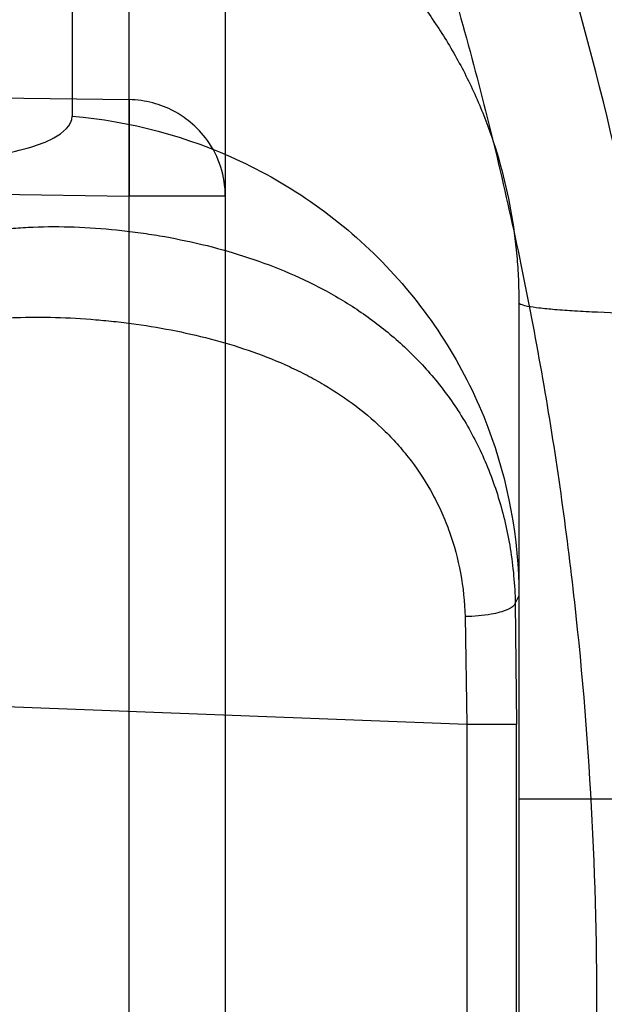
# Model space of a CAD drawing. Header units: millimetres. Extents: x 0 to 297, y 0 to 210.
# Tile 95 of 256: x 143.3398 to 143.3876, y 93.4094 to 93.4899. Entities that reach past the tile are written whole.
import ezdxf

# ---------------------------------------------------------------- set-up
doc = ezdxf.new("R2010")
doc.units = ezdxf.units.MM
doc.header["$LTSCALE"] = 16.335
doc.layers.get('0').update_dxf_attribs({"linetype": 'CONTINUOUS'})
for name, color, linetype in [('01_GLOBAL', 7, 'CONTINUOUS'), ('INTFCLR_1', 7, 'CONTINUOUS'), ('INTFCLR_144815', 7, 'CONTINUOUS')]:
    doc.layers.add(name, color=color, linetype=linetype)

msp = doc.modelspace()

# ---------------------------------------------------------------- linework, layer by layer
at = {"color": 7, "linetype": 'Continuous'}
msp.add_circle((144.2368034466, 92.193132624), 3.04, dxfattribs=at)
at = {"color": 9, "linetype": 'Continuous'}
msp.add_arc((144.2368034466, 92.193132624), 3.001038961, 92.9674534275, 177.0325465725, dxfattribs=at)
at = {"layer": '01_GLOBAL', "color": 7, "linetype": 'Continuous'}
msp.add_circle((144.2368034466, 92.193132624), 3.08, dxfattribs=at)
at = {"layer": 'INTFCLR_1', "color": 9, "linetype": 'Continuous'}
for p, q in [((143.3440660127, 93.5072324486), (143.3440660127, 93.4819887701)), ((143.3487194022, 93.31590063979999), (143.3487194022, 93.50281193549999)), ((143.356579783, 93.4949346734), (143.356579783, 93.3237779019)), ((143.2788106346, 93.4843487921), (143.3487194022, 93.4833248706)), ((143.3487194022, 93.4833248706), (143.3487194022, 93.4754476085)), ((143.2617011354, 93.4767221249), (143.3487194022, 93.4754476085)), ((143.356579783, 93.4754476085), (143.3487194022, 93.4754476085)), ((143.380579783, 93.4667317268), (143.380579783, 93.3519808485)), ((143.376336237, 93.43222638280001), (143.076579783, 93.44377818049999)), ((143.380579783, 93.4427463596), (143.3802841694, 93.4421537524)), ((143.3802841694, 93.4421537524), (143.3803969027, 93.43222638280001)), ((143.3761894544, 93.4410526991), (143.376336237, 93.43222638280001)), ((143.3763362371, 93.43222638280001), (143.3763362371, 93.3864861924)), ((143.3803969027, 93.43222638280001), (143.376336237, 93.43222638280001)), ((143.3803969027, 93.3864861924), (143.3803969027, 93.43222638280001)), ((143.380579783, 93.42614396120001), (143.396021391, 93.42614396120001))]:
    msp.add_line(p, q, dxfattribs=at)
at = {"layer": 'INTFCLR_1', "color": 6, "linetype": 'Continuous'}
for centre, radius, start, end in [((143.076579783, 93.4093562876), 0.4827613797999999, 270, 90.00000002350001), ((143.076579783, 93.4093562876), 0.4587930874, 270, 90.00000002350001), ((143.0892890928, 93.40936100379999), 0.3071908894, 10.5930042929, 18.1483713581)]:
    msp.add_arc(centre, radius, start, end, dxfattribs=at)
at = {"layer": 'INTFCLR_1', "color": 9, "linetype": 'Continuous'}
for points, knots in [([(143.505791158, 93.2600745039), (143.5067409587, 93.2626590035), (143.5086022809, 93.26787776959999), (143.5121486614, 93.2784613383), (143.5179028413, 93.2974584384), (143.5232385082, 93.319755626), (143.5267617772, 93.3396835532), (143.5282429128, 93.3498591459), (143.5290073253, 93.35574456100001), (143.5307716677, 93.37052008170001), (143.5326049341, 93.3957667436), (143.5323109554, 93.4255533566), (143.5309256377, 93.444856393), (143.5300542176, 93.4537694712), (143.5294126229, 93.45969752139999), (143.5274302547, 93.4756973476), (143.5229291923, 93.50131752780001), (143.5164430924, 93.5263308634), (143.5118037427, 93.5411769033), (143.5100588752, 93.5464871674), (143.5074043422, 93.5543094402), (143.501415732, 93.57066310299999), (143.4910739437, 93.59466517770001), (143.4792964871, 93.6173411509), (143.4710860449, 93.6312983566), (143.4672487, 93.637511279), (143.4646994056, 93.64156113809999), (143.4578048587, 93.6522122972), (143.446251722, 93.6685591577), (143.4302039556, 93.688459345), (143.4166114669, 93.7033760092), (143.4071163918, 93.7129106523), (143.4018664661, 93.7179588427), (143.3945821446, 93.7247669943), (143.3843862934, 93.7336815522), (143.373349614, 93.7423309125), (143.3667450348, 93.7470278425), (143.3640805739, 93.74883137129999), (143.3625174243, 93.7498684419), (143.360134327, 93.7513983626), (143.3576340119, 93.7529030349), (143.3554317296, 93.7540584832), (143.3541938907, 93.75463331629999), (143.3532081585, 93.75498488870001), (143.3525262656, 93.7551440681), (143.3519536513, 93.75505755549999), (143.3518421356, 93.7545186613), (143.35211692, 93.75392300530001), (143.35259409, 93.7530975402), (143.3533650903, 93.7520584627), (143.354392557, 93.75079155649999), (143.3556852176, 93.7493056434), (143.3572290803, 93.7475999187), (143.358673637, 93.7460457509), (143.3599466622, 93.7446920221), (143.3621637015, 93.7423493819), (143.3658426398, 93.73850358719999), (143.3733257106, 93.73065133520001), (143.3814986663, 93.7218418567), (143.3889438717, 93.71342202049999), (143.3935459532, 93.708067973), (143.4009463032, 93.699278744), (143.4122758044, 93.6850353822), (143.4271285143, 93.6643128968), (143.4378788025, 93.6473958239), (143.4449171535, 93.6353542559), (143.4496927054, 93.62688497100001), (143.457931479, 93.6114260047), (143.4689344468, 93.588081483), (143.4765250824, 93.5686183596), (143.480055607, 93.5585271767)], [0, 0, 0, 0, 0.0103790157, 0.0208837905, 0.0420711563, 0.0851838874, 0.1071959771, 0.1183352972, 0.1239410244, 0.1295662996, 0.174425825, 0.2192336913, 0.2417180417, 0.247353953, 0.2529903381, 0.2641931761, 0.3081223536, 0.3509244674, 0.3614867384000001, 0.3667496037, 0.3719933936, 0.3926231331, 0.4323811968, 0.4704128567, 0.4888542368, 0.4934078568, 0.4979383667, 0.5068920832, 0.5412323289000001, 0.5733304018, 0.6031976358, 0.6172527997, 0.6240454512, 0.6306500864, 0.6548352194, 0.6750684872, 0.6834752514, 0.6853781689, 0.6871962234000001, 0.6905460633, 0.6960524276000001, 0.6981915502, 0.6999110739, 0.7012078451, 0.7020914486, 0.7026255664, 0.703100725, 0.7038824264, 0.7050749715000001, 0.7066970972, 0.7087489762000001, 0.7112252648, 0.7141188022, 0.7174211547, 0.7192230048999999, 0.7211233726, 0.7295789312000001, 0.7392839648, 0.7620096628, 0.7748693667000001, 0.7816473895, 0.7886214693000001, 0.8181786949, 0.8502212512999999, 0.8846823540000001, 0.8936821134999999, 0.9027944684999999, 0.9213301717, 0.9597016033, 1, 1, 1, 1]), ([(143.3574002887, 93.7533562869), (143.3579828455, 93.753356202), (143.360948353, 93.7521830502), (143.3643531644, 93.7501915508), (143.3676585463, 93.7481125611), (143.3692467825, 93.74707786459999), (143.3719545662, 93.74527944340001), (143.378664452, 93.7405994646), (143.3898825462, 93.7319854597), (143.4002548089, 93.7231045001), (143.4076654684, 93.7163228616), (143.4130031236, 93.71129788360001), (143.422653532, 93.7018115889), (143.4364709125, 93.68697153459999), (143.4527894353, 93.66717079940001), (143.4645442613, 93.65089855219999), (143.4715593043, 93.6402954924), (143.474151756, 93.63626614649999), (143.4780526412, 93.63008701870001), (143.4863962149, 93.616211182), (143.4983688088, 93.5936629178), (143.5088888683, 93.5697819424), (143.5149812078, 93.55350851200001), (143.5176807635, 93.5457272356), (143.5194547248, 93.5404463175), (143.524169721, 93.5256878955), (143.5307635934, 93.5008186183), (143.5353421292, 93.4753316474), (143.5373581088, 93.459416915), (143.5380104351, 93.45352171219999), (143.5388963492, 93.444658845), (143.5403047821, 93.42546452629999), (143.5406037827, 93.3958405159), (143.5387395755, 93.3707344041), (143.5369460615, 93.35604353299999), (143.5361688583, 93.3501906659), (143.5346627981, 93.3400704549), (143.5310794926, 93.320247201), (143.5256534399, 93.29807146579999), (143.5198047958, 93.2791850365), (143.5161994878, 93.2686605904), (143.5143072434, 93.26347094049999), (143.5133416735, 93.2609008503)], [0, 0, 0, 0, 0.0031306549, 0.0166311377, 0.0214593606, 0.0240790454, 0.0268205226, 0.0389267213, 0.0680356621, 0.1027866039, 0.1122691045, 0.1220183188, 0.1421809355, 0.1849822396, 0.2309158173, 0.2799873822, 0.2927706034, 0.2992370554, 0.3057353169, 0.3320403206, 0.3862319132, 0.4428084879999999, 0.4721383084, 0.4795908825, 0.487069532, 0.5020757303, 0.5628487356, 0.6251729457, 0.6410612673, 0.6490543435, 0.6570463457, 0.6889269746, 0.7524526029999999, 0.8160592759, 0.8240370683, 0.8319876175, 0.8477879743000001, 0.8790177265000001, 0.9402188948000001, 0.970317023, 0.9852457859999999, 1, 1, 1, 1]), ([(143.480055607, 93.5585271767), (143.4837259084, 93.5480364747), (143.4903909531, 93.5264789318), (143.4967360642, 93.4987698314), (143.4998687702, 93.480263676), (143.5011284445, 93.4715333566), (143.5019170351, 93.4656589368), (143.5038463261, 93.4494766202), (143.5057008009, 93.4227915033), (143.5054397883, 93.39601168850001), (143.5044671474, 93.37963975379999), (143.504022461, 93.3736652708), (143.5032714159, 93.3647734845), (143.5012002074, 93.34583974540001), (143.4963788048, 93.31729318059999), (143.49048443, 93.2935876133), (143.4864832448, 93.279982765), (143.4848602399, 93.2746477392), (143.4819377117, 93.26549629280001), (143.4757637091, 93.2478316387), (143.4658991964, 93.2237526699), (143.4557508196, 93.2030768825), (143.4492053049, 93.1910087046), (143.4468307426, 93.1867521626), (143.4433023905, 93.1805423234), (143.4357024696, 93.1677434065), (143.4236423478, 93.1493254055), (143.4088585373, 93.1292209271), (143.3981978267, 93.1161056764), (143.3920521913, 93.10890703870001), (143.3897353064, 93.10622028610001), (143.3858253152, 93.1017514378), (143.3786022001, 93.09371030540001), (143.3707422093, 93.0853343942), (143.3636495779, 93.0779186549), (143.3593994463, 93.0734576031), (143.3560255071, 93.0698150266), (143.3538487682, 93.0672934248), (143.3526496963, 93.0656994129), (143.3521523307, 93.0648535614), (143.3518509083, 93.0642467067), (143.3519780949, 93.06345700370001), (143.3536612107, 93.06380038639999), (143.3555127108, 93.06468782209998), (143.3588652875, 93.0665002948), (143.3620632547, 93.0685373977), (143.3646891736, 93.0702872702), (143.3663741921, 93.0714458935), (143.3692060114, 93.0734278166), (143.3737350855, 93.0767437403), (143.3800639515, 93.0816635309), (143.3895251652, 93.0894491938), (143.3979931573, 93.09704369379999), (143.4054028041, 93.1041496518), (143.4107134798, 93.1093907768), (143.4202844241, 93.1192590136), (143.4339256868, 93.13464747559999), (143.4499433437, 93.1551077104), (143.4614126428, 93.1718688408), (143.4682300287, 93.1827697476), (143.4707469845, 93.1869112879), (143.4745342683, 93.1932658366), (143.4826220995, 93.2075340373), (143.4941655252, 93.2306938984), (143.5021068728, 93.2500492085), (143.505791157, 93.2600745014)], [0, 0, 0, 0, 0.0419354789, 0.08505031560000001, 0.1071497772, 0.1127379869, 0.1183317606, 0.1295131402, 0.1742263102, 0.2191466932, 0.230445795, 0.2361065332, 0.241751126, 0.2641147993, 0.3079545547, 0.3508736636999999, 0.3561840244, 0.3614616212, 0.3719139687, 0.3924297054, 0.4320526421, 0.4700131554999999, 0.4792642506, 0.483852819, 0.4884035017, 0.5062126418, 0.5400088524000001, 0.5714206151, 0.6003317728, 0.6037560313, 0.6071340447, 0.6137178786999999, 0.6261602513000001, 0.6479155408, 0.6570536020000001, 0.6648783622, 0.6711643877, 0.6757843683, 0.6774462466, 0.6786751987, 0.6794900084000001, 0.6799813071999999, 0.6813020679, 0.6842478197, 0.6888651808, 0.6950795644, 0.6987591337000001, 0.70073729, 0.7027989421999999, 0.7117993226, 0.7219139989, 0.7330405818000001, 0.7580265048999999, 0.7648041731, 0.7717766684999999, 0.7861782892, 0.816667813, 0.8493175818, 0.8841610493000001, 0.8932352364, 0.8978283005, 0.9024468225, 0.9211469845, 0.9596997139, 1, 1, 1, 1]), ([(143.3574002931, 93.0653562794), (143.3572429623, 93.0653562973), (143.3568577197, 93.0654322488), (143.3568775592, 93.06612476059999), (143.3572897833, 93.0668372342), (143.3580025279, 93.06789625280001), (143.3590890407, 93.0692141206), (143.3605161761, 93.0708335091), (143.3622809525, 93.072732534), (143.364262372, 93.0748061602), (143.366417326, 93.0770245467), (143.3695810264, 93.08025667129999), (143.3761156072, 93.0869122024), (143.384127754, 93.09523631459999), (143.391492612, 93.1032318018), (143.3954790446, 93.1076756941), (143.3978410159, 93.1103473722), (143.4041032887, 93.11750254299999), (143.4149655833, 93.130539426), (143.4300350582, 93.1505356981), (143.4423327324, 93.1688638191), (143.4500842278, 93.18160511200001), (143.4536819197, 93.18778553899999), (143.4561024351, 93.19202072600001), (143.4627716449, 93.20402316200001), (143.4731139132, 93.2245897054), (143.4831746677, 93.2485613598), (143.4894718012, 93.2661502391), (143.4924519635, 93.2752607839), (143.4941067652, 93.2805713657), (143.4981845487, 93.2941079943), (143.5041933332, 93.3176982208), (143.5091109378, 93.34612180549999), (143.5112232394, 93.3649740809), (143.5119890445, 93.3738262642), (143.5124424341, 93.37977367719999), (143.5134340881, 93.3960708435), (143.5137003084, 93.4227328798), (143.5118091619, 93.4492982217), (143.5098423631, 93.46540487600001), (143.5090383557, 93.47125249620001), (143.5077538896, 93.4799440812), (143.5045588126, 93.4983716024), (143.498087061, 93.52596105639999), (143.4912937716, 93.5474097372), (143.4875537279, 93.5578460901)], [0, 0, 0, 0, 0.0008731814, 0.0017184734, 0.0032338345, 0.0055641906, 0.008732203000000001, 0.0127298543, 0.0175349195, 0.0231216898, 0.028646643, 0.0346996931, 0.0482229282, 0.0804128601, 0.09881585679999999, 0.1085510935, 0.1135452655, 0.1186072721, 0.1613234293, 0.207686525, 0.2575125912, 0.2837456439, 0.2904463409, 0.297201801, 0.3108185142, 0.3666506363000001, 0.4248611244, 0.4549770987, 0.470314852, 0.4780577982, 0.4858479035, 0.548777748, 0.6130125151, 0.6457681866, 0.6540348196, 0.6623247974, 0.6788712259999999, 0.7446474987, 0.8101274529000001, 0.8265054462, 0.8346996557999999, 0.8428862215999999, 0.8752668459, 0.9384715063, 1, 1, 1, 1]), ([(143.3699917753, 93.49436531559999), (143.3708398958, 93.4934289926), (143.3724458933, 93.49148908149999), (143.3745825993, 93.4883806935), (143.376111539, 93.48563749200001), (143.3771771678, 93.4833557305), (143.378134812, 93.48102018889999), (143.3791196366, 93.4780231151), (143.3799620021, 93.4743290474), (143.3803829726, 93.4711871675), (143.3805517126, 93.468647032), (143.3805797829, 93.4673693), (143.380579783, 93.46673172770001)], [0, 0, 0, 0, 0.1251649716, 0.2491232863, 0.3732270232, 0.4357970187, 0.4985462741, 0.6232342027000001, 0.7478440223, 0.8734290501, 0.9368323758, 1, 1, 1, 1]), ([(143.356579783, 93.4754476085), (143.356579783, 93.47624557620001), (143.3563273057, 93.47786704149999), (143.3552763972, 93.47995133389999), (143.3538674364, 93.4814539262), (143.3523291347, 93.4824770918), (143.3506376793, 93.4831383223), (143.3493711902, 93.4833136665), (143.3487194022, 93.4833248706)], [0, 0, 0, 0, 0.1947113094, 0.3930235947, 0.5605489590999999, 0.6915925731, 0.8409343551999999, 1, 1, 1, 1]), ([(143.3220638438, 93.4776446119), (143.3236451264, 93.4776446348), (143.3266659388, 93.4776887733), (143.3309519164, 93.47790115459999), (143.3347343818, 93.47825831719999), (143.3379228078, 93.4787319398), (143.3405222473, 93.47936452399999), (143.3426229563, 93.4800956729), (143.3440652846, 93.4812078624), (143.3440660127, 93.4819887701)], [0, 0, 0, 0, 0.2052123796, 0.3919471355, 0.5569433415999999, 0.6975085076, 0.8116792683, 0.8986569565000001, 1, 1, 1, 1]), ([(143.3440660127, 93.4819887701), (143.3487872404, 93.48158199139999), (143.3559921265, 93.47965056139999), (143.364486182, 93.4746294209), (143.3702491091, 93.4695357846), (143.3749042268, 93.46343869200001), (143.3792432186, 93.4546800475), (143.380579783, 93.447420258), (143.380579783, 93.4427463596)], [0, 0, 0, 0, 0.2423205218, 0.3713274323, 0.5023855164, 0.6330587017, 0.7609941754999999, 1, 1, 1, 1]), ([(143.3376501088, 93.4726274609), (143.3381775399, 93.47270369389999), (143.3392496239, 93.4728232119), (143.3414456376, 93.4729601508), (143.3442713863, 93.47295604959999), (143.3471303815, 93.4727517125), (143.3494457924, 93.4724759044), (143.3517740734, 93.4721205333), (143.3546658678, 93.4715346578), (143.3580805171, 93.4705857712), (143.3614191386, 93.46936632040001), (143.3641118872, 93.4680998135), (143.3661895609, 93.4669189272), (143.3682130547, 93.4656205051), (143.3706178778, 93.4637651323), (143.3727969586, 93.46160136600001), (143.3743841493, 93.4596680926), (143.3758856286, 93.4575619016), (143.3771811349, 93.45525668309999), (143.378241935, 93.45278098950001), (143.3791626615, 93.4501227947), (143.3799814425, 93.44657648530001), (143.3802483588, 93.44365000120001), (143.3802841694, 93.4421537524)], [0, 0, 0, 0, 0.0269372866, 0.0544915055, 0.1111887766, 0.1696140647, 0.1992706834, 0.2290360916, 0.2886481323, 0.3482924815, 0.4080109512, 0.4681104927, 0.4984510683, 0.5287577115, 0.5895870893, 0.6516014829, 0.6835097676, 0.7159327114, 0.7822646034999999, 0.8166313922, 0.8519861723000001, 0.9243469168, 1, 1, 1, 1]), ([(143.380579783, 93.46673172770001), (143.380579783, 93.46665714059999), (143.3808985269, 93.4665313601), (143.3813917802, 93.4664227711), (143.3823533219, 93.46628619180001), (143.3836190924, 93.4661663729), (143.3852259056, 93.46605413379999), (143.3877993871, 93.4659229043), (143.3898368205, 93.46586200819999), (143.3912447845, 93.4658323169)], [0, 0, 0, 0, 0.0207988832, 0.0728257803, 0.1599156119, 0.2807167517, 0.4319854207, 0.6072972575, 1, 1, 1, 1]), ([(143.3363085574, 93.46528510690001), (143.3368240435, 93.4653442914), (143.3378676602, 93.4654413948), (143.3399948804, 93.46555199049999), (143.3427111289, 93.46555263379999), (143.3454494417, 93.4653970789), (143.3476534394, 93.4651819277), (143.3498495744, 93.4649062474), (143.352560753, 93.4644488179), (143.355749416, 93.46370471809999), (143.358848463, 93.462744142), (143.3613443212, 93.4617412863), (143.3632653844, 93.4608027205), (143.3651161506, 93.4597752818), (143.3673120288, 93.45831087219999), (143.3693167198, 93.45658550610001), (143.3707749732, 93.45503934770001), (143.3721411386, 93.45336901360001), (143.3733289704, 93.45153073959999), (143.3743035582, 93.4495468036), (143.3751492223, 93.44743099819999), (143.3759021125, 93.4445983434), (143.3761538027, 93.4422501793), (143.3761894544, 93.4410526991)], [0, 0, 0, 0, 0.0296717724, 0.0599154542, 0.1217847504, 0.1848901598, 0.2166786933, 0.2484054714, 0.3114486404, 0.3738125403, 0.435511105, 0.4968160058, 0.5274058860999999, 0.5577275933, 0.6178205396, 0.6779996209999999, 0.7085115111, 0.7392634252, 0.8013182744, 0.8330912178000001, 0.8655644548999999, 0.9314916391, 1, 1, 1, 1]), ([(143.3802841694, 93.4421537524), (143.3802126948, 93.44191506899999), (143.3794803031, 93.44150189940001), (143.3781278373, 93.4411743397), (143.3769051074, 93.4410636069), (143.3761894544, 93.4410526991)], [0, 0, 0, 0, 0.1719520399, 0.5060419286, 1, 1, 1, 1])]:
    msp.add_open_spline(points, degree=3, knots=knots, dxfattribs=at)
at = {"layer": 'INTFCLR_1', "color": 6, "linetype": 'Continuous'}
msp.add_open_spline([(143.076579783, 93.7074274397), (143.082523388, 93.7076713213), (143.0944283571, 93.7078023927), (143.1122609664, 93.706931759), (143.1300417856, 93.7049901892), (143.1477625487, 93.70197036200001), (143.1653190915, 93.6978722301), (143.1823313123, 93.6927977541), (143.1989691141, 93.6867470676), (143.2152260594, 93.67972564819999), (143.2312964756, 93.6716018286), (143.2468445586, 93.6625240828), (143.2618072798, 93.6525310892), (143.27613507, 93.6416594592), (143.2897753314, 93.6299495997), (143.3026838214, 93.6174413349), (143.3148106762, 93.6041852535), (143.3261148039, 93.5902268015), (143.3365490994, 93.5756280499), (143.3460835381, 93.56043626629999), (143.3546880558, 93.5447002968), (143.3623299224, 93.52848045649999), (143.3689790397, 93.51184559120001), (143.3746162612, 93.4948500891), (143.3792252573, 93.4775463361), (143.3827898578, 93.4599937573), (143.3852960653, 93.44225909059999), (143.3867342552, 93.42441400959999), (143.3871004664, 93.40653322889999), (143.3863965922, 93.3886799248), (143.3846282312, 93.37091291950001), (143.3818020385, 93.3532852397), (143.3779280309, 93.33585793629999), (143.373019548, 93.3186922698), (143.3670955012, 93.3018544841), (143.3601798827, 93.285410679), (143.3523013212, 93.2694220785), (143.3434867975, 93.2539380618), (143.3337719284, 93.23901886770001), (143.3231929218, 93.2247162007), (143.3117899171, 93.2110788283), (143.2995931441, 93.1981420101), (143.2866555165, 93.18596271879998), (143.2730160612, 93.17457492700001), (143.2587305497, 93.16402387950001), (143.243846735, 93.1543452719), (143.2284243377, 93.1455749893), (143.2125338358, 93.137749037), (143.1965569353, 93.1310271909), (143.180998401, 93.1255102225), (143.1665503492, 93.1212402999), (143.1534700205, 93.1180479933), (143.1418191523, 93.11571979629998), (143.1307532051, 93.1139361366), (143.1193149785, 93.1125203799), (143.1065976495, 93.11146519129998), (143.0921887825, 93.11092295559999), (143.0820095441, 93.1110623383), (143.076579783, 93.1112851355)], degree=3, knots=[0, 0, 0, 0, 0.0185657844, 0.0371317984, 0.05569073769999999, 0.0743563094, 0.09320240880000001, 0.1119235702, 0.129729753, 0.1484268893, 0.1671582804, 0.1858963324, 0.2045840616, 0.2232805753, 0.241995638, 0.2606572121, 0.2793460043, 0.298034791, 0.3166822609, 0.3353170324, 0.3539796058, 0.3726237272, 0.3912431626, 0.4098577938, 0.4284754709, 0.4470981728, 0.4657246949, 0.4843423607, 0.5029403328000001, 0.5215094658, 0.5400731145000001, 0.5586325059, 0.5771954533, 0.5957587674, 0.6143211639, 0.6328711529, 0.651401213, 0.6699184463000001, 0.6884460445, 0.7069331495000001, 0.7254085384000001, 0.7438945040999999, 0.7623917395, 0.7808314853, 0.7993176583, 0.8177869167, 0.8362093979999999, 0.8546575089, 0.8730374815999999, 0.8902753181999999, 0.9061521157, 0.9200376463, 0.9322836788, 0.9432240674, 0.9550134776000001, 0.9682465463, 0.9830392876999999, 1, 1, 1, 1], dxfattribs=at)
at = {"layer": 'INTFCLR_144815', "color": 6, "linetype": 'Continuous'}
for radius in [0.5104906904, 0.4864760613]:
    msp.add_circle((143.076579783, 93.4093562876), radius, dxfattribs=at)
for radius, start, end in [(0.7037433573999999, 313.9937911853, 154.5150993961), (0.6797433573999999, 312.9543589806, 154.5144414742), (0.6572577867, 282.2440355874, 71.2863570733), (0.5288304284, 45.0000000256, 314.9999999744), (0.5278840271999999, 44.999999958, 315.000000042), (0.5271191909, 44.99999997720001, 315.0000000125), (0.5111765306, 47.86578076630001, 312.1342192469), (0.5038693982, 45.72777364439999, 314.2722263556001), (0.4878728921, 45.6663486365, 314.3336513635), (0.4878399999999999, 45.741955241, 314.258044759)]:
    msp.add_arc((143.076579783, 93.4093562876), radius, start, end, dxfattribs=at)
at = {"layer": 'INTFCLR_144815', "color": 9, "linetype": 'Continuous'}
for centre, radius, start, end in [((143.076579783, 93.4093562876), 0.5509009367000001, 52.2436298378, 307.7563701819), ((143.076579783, 93.4093562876), 0.6528896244, 292.4997540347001, 54.0964566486), ((143.076579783, 93.4093562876), 0.518921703, 52.5411294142, 307.4588705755), ((143.076579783, 93.4093562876), 0.5036973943, 45.7280221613, 314.2719778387), ((143.076579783, 93.4093562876), 0.4956986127, 45.73034182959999, 314.2696581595), ((143.0765826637, 93.40935763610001), 0.5889741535, 292.4997540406, 54.09645665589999)]:
    msp.add_arc(centre, radius, start, end, dxfattribs=at)

doc.saveas('drawing.dxf')
